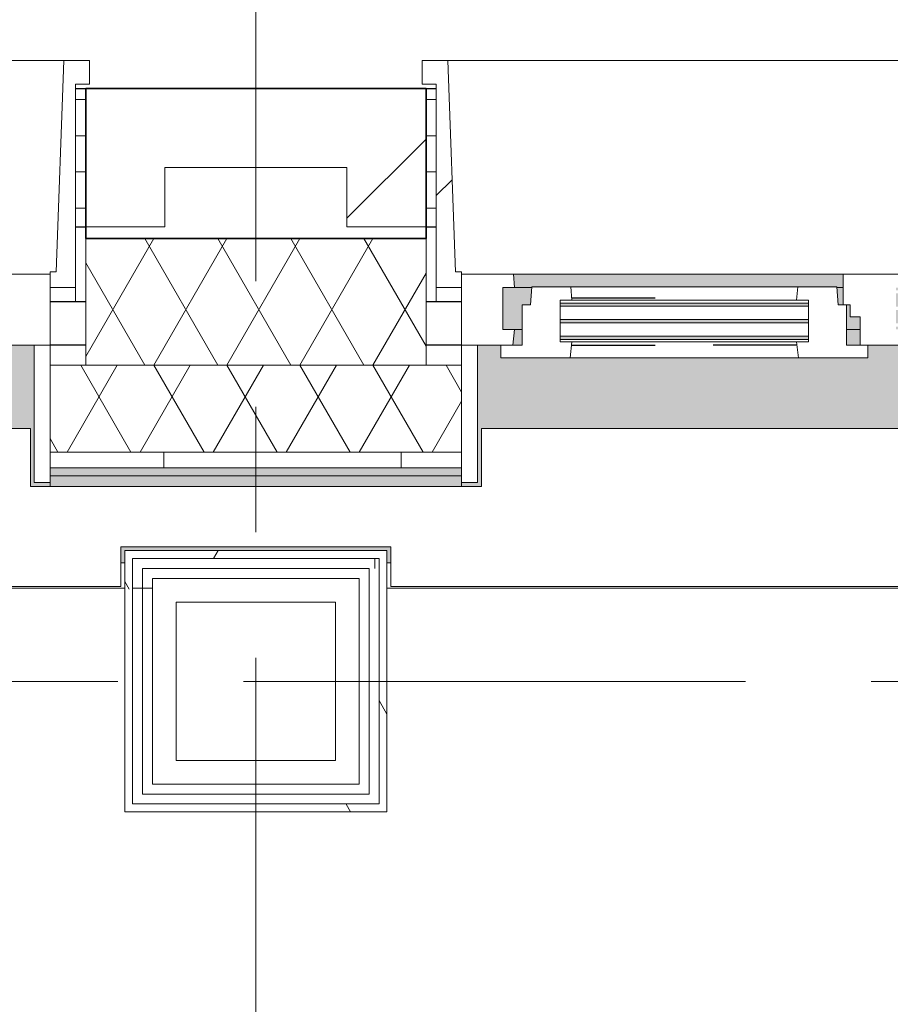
# Model space of a CAD drawing. Extents: x 3165 to 57695, y -7842 to 39081.
# Tile 66 of 248: x 26218 to 27319, y 35420 to 36665. Entities that reach past the tile are written whole.
import ezdxf

# ---------------------------------------------------------------- set-up
doc = ezdxf.new("R2010")
doc.units = 0
doc.header["$LTSCALE"] = 50
doc.linetypes.add('Onderlegger 3e verdieping$0$gestippeld', pattern=[6.35, 3.175, -3.175])
doc.linetypes.add('Onderlegger 3e verdieping$0$stramien', pattern=[22.225, 12.7, -3.175, 3.175, -3.175])
doc.layers.get('0').update_dxf_attribs({"linetype": 'CONTINUOUS'})
for name, color, linetype, lineweight in [('Onderlegger 3e verdieping$0$A-DETL-MBND', 8, 'CONTINUOUS', 18), ('Onderlegger 3e verdieping$0$A-FLOR-OTLN', 8, 'CONTINUOUS', 18), ('Onderlegger 3e verdieping$0$A-GLAZ', 8, 'CONTINUOUS', 25), ('Onderlegger 3e verdieping$0$A-GLAZ-GLAS', 8, 'CONTINUOUS', 25), ('Onderlegger 3e verdieping$0$A-WALL', 8, 'CONTINUOUS', 25), ('Onderlegger 3e verdieping$0$A-WALL-PATT', 8, 'CONTINUOUS', 50), ('Onderlegger 3e verdieping$0$I-WALL', 8, 'CONTINUOUS', 25), ('Onderlegger 3e verdieping$0$S-GRID', 8, 'CONTINUOUS', 18)]:
    doc.layers.add(name, color=color, linetype=linetype, lineweight=lineweight)
pattern_1 = [(0, (0, 0), (406.4, 101.6), [33.528, -271.272, 33.528, -271.272, -1625.6]), (0, (0, 0), (406.4, 101.6), [-609.6, 33.528, -576.072, 33.528, -271.272, -711.2]), (0, (0, 0), (406.4, 101.6), [-1524, 33.528, -169.672, 33.528, -474.472]), (120, (152.4, 50.8), (-291.18818, 301.15272), [33.528, -271.272, 33.528, -271.272, -1625.6]), (120, (152.4, 50.8), (-291.18818, 301.15272), [-609.6, 33.528, -576.072, 33.528, -271.272, -711.2]), (120, (152.4, 50.8), (-291.18818, 301.15272), [-1524, 33.528, -169.672, 33.528, -474.472]), (240, (203.2, 254), (-115.21182, -402.75272), [33.528, -271.272, 33.528, -271.272, -1625.6]), (240, (203.2, 254), (-115.21182, -402.75272), [-609.6, 33.528, -576.072, 33.528, -271.272, -711.2]), (240, (203.2, 254), (-115.21182, -402.75272), [-1524, 33.528, -169.672, 33.528, -474.472])]
pattern_2 = [(0, (26350.76, 35595.87), (0, 500), []), (0, (26350.76, 35545.87), (0, 500), []), (0, (26350.76, 35495.87), (0, 500), []), (0, (26350.76, 35445.87), (0, 500), [])]
pattern_3 = [(0, (22579.94, 43599.8), (0, 45.688), []), (90, (22579.94, 43599.8), (-105, 45.688), [45.688, -45.688])]
pattern_4 = [(225, (27433.26, 36403.2), (212.132, -212.132), [])]

# ---------------------------------------------------------------- blocks, each defined once
blk = doc.blocks.new('Onderlegger 3e verdieping$0$31_KA_Houten kozijn metselwerkgevel met draaiend deel verdieping - 31_KA_Houten kozijn metselwerkgevel met draaiend deel verdieping-12073447-Plotview 3e Verdieping - schaal 1 op 100')
at = {"layer": 'Onderlegger 3e verdieping$0$A-GLAZ'}
blk.add_hatch(color=256, dxfattribs=at).paths.add_polyline_path([(636.5, 328.5), (631.5, 328.5), (631.5, 255), (-631.5, 255), (-631.5, 328.5), (-656.5, 328.5), (-656.5, 323.5), (-636.5, 323.5), (-636.5, 150), (143, 150), (143, 166), (607, 166), (607, 150), (636.5, 150), (636.5, 323.5), (656.5, 323.5), (656.5, 328.5)], flags=0)
at = {"layer": 'Onderlegger 3e verdieping$0$A-GLAZ', "lineweight": 18}
h = blk.add_hatch(dxfattribs=at)
h.set_pattern_fill('FP_341', color=256, style=0, pattern_type=2)
h.set_pattern_definition([(225, (25599.93, 36403.2), (212.132, -212.132), [])])
h.paths.add_polyline_path([(-688.5, 76.9), (-688.5, -180.1), (-706.5, -180.1), (-706.5, -210.1), (-673.9, -210.1), (-664.2, 56.9), (-656.5, 56.9), (-656.5, 76.9)], flags=0)
for p, q in [((-656.5, 323.5), (-656.5, 328.5)), ((-636.5, 323.5), (-656.5, 323.5)), ((-656.5, 323.5), (-656.5, 150)), ((-636.5, 150), (-636.5, 323.5)), ((-656.5, 150), (-636.5, 150)), ((-591.8, 150), (-656.5, 150)), ((-656.5, 150), (-656.5, 60)), ((-688.5, 94.9), (-688.5, 76.9)), ((-656.5, 76.9), (-688.5, 76.9)), ((-688.5, 76.9), (-688.5, -180.1)), ((-656.5, 56.9), (-656.5, 76.9)), ((-673.9, -210.1), (-664.2, 56.9)), ((-664.2, 56.9), (-656.5, 56.9)), ((-656.5, 60), (-591.1, 60)), ((-688.5, -180.1), (-706.5, -180.1)), ((-706.5, -180.1), (-706.5, -210.1)), ((-706.5, -210.1), (-673.9, -210.1)), ((673.9, -210.1), (-673.9, -210.1))]:
    blk.add_line(p, q, dxfattribs=at)
blk = doc.blocks.new('Onderlegger 3e verdieping$0$31_KA_Houten kozijn metselwerkgevel met draaiend deel verdieping - 31_KA_Houten kozijn metselwerkgevel met draaiend deel verdieping-V139-Plotview 3e Verdieping - schaal 1 op 100')
at = {"layer": 'Onderlegger 3e verdieping$0$A-GLAZ'}
blk.add_hatch(color=256, dxfattribs=at).paths.add_polyline_path([(631.5, 328.5), (631.5, 255), (-631.5, 255), (-631.5, 328.5), (-656.5, 328.5), (-656.5, 323.5), (-636.5, 323.5), (-636.5, 150), (143, 150), (143, 166), (607, 166), (607, 150), (636.5, 150), (636.5, 323.5), (656.5, 323.5), (656.5, 328.5), (636.5, 328.5)], flags=0)
at = {"layer": 'Onderlegger 3e verdieping$0$A-GLAZ', "lineweight": 18}
h = blk.add_hatch(dxfattribs=at)
h.set_pattern_fill('FP_343', color=256, style=0, pattern_type=2)
h.set_pattern_definition(pattern_4)
h.paths.add_polyline_path([(-656.5, 323.5), (-656.5, 150), (-636.5, 150), (-636.5, 323.5)], flags=0)
h.paths.add_polyline_path([(636.5, 323.5), (636.5, 150), (656.5, 150), (656.5, 323.5)], flags=0)
at = {"layer": 'Onderlegger 3e verdieping$0$A-GLAZ'}
h = blk.add_hatch(color=256, dxfattribs=at)
h.paths.add_polyline_path([(92, 150), (-591.8, 150), (-589.5, 129.8), (92, 129.8), (94.3, 150)], flags=0)
h.paths.add_polyline_path([(152.5, 150), (152.5, 129.8), (170, 129.8), (170, 150)], flags=0)
h.paths.add_polyline_path([(591.8, 150), (580, 150), (580, 129.8), (589.5, 129.8), (591.3, 145.8)], flags=0)
h = blk.add_hatch(color=256, dxfattribs=at)
h.paths.add_polyline_path([(604.5, 129.8), (580, 129.8), (580, 99), (569.5, 99), (567.9, 77), (604.5, 77), (604.5, 122.9)], flags=0)
h.paths.add_polyline_path([(170, 129.8), (152.5, 129.8), (152.5, 114), (165, 114), (165, 99), (170, 99), (170, 122.9)], flags=0)
h.paths.add_polyline_path([(92, 129.8), (-604.5, 129.8), (-604.5, 126.3), (107, 126.3), (107, 129.8), (94.3, 129.8)], flags=0)
h.paths.add_polyline_path([(-402.3, 122.3), (-604.5, 122.3), (-604.5, 105.3), (107, 105.3), (107, 122.3), (90.3, 122.3)], flags=0)
h.paths.add_polyline_path([(107, 101.3), (-604.5, 101.3), (-604.5, 84.3), (107, 84.3), (107, 99)], flags=0)
h.paths.add_polyline_path([(180.5, 99), (174, 99), (174, 77), (182.1, 77), (180.9, 93)], flags=0)
h.paths.add_polyline_path([(92, 80.3), (-604.5, 80.3), (-604.5, 77), (107, 77), (107, 80.3), (93.6, 80.3)], flags=0)
h = blk.add_hatch(color=256, dxfattribs=at)
h.paths.add_polyline_path([(174, 77), (174, 60), (591.1, 60), (589.5, 77), (180.5, 77)], flags=0)
h.paths.add_polyline_path([(92, 77), (-589.5, 77), (-591.1, 60), (93.6, 60), (93.1, 65.7)], flags=0)
at = {"layer": 'Onderlegger 3e verdieping$0$A-GLAZ', "lineweight": 18}
h = blk.add_hatch(dxfattribs=at)
h.set_pattern_fill('FP_343', color=256, style=0, pattern_type=2)
h.set_pattern_definition(pattern_4)
h.paths.add_polyline_path([(688.5, 76.9), (656.5, 76.9), (656.5, 56.9), (664.2, 56.9), (673.9, -210.1), (706.5, -210.1), (706.5, -180.1), (688.5, -180.1)], flags=0)
for p, q in [((656.5, 328.5), (656.5, 323.5)), ((636.5, 323.5), (636.5, 150)), ((656.5, 323.5), (636.5, 323.5)), ((656.5, 150), (656.5, 323.5)), ((143, 150), (94.3, 150)), ((152.5, 114), (152.5, 150)), ((591.8, 150), (589.5, 129.8)), ((656.5, 150), (607, 150)), ((636.5, 150), (656.5, 150)), ((656.5, 60), (656.5, 150)), ((152.5, 129.8), (170, 129.8)), ((580, 129.8), (589.5, 129.8)), ((589.5, 129.8), (604.5, 129.8)), ((604.5, 129.8), (604.5, 77)), ((165, 114), (152.5, 114)), ((165, 99), (165, 114)), ((170, 99), (165, 99)), ((174, 60), (174, 99)), ((688.5, 76.9), (688.5, 94.9)), ((182.1, 77), (174, 77)), ((589.5, 77), (567.9, 77)), ((604.5, 77), (589.5, 77)), ((589.5, 77), (591.1, 60)), ((656.5, 76.9), (688.5, 76.9)), ((656.5, 56.9), (656.5, 76.9)), ((688.5, 76.9), (688.5, -180.1)), ((93.6, 60), (174, 60)), ((174, 60), (591.1, 60)), ((591.1, 60), (656.5, 60)), ((664.2, 56.9), (656.5, 56.9)), ((673.9, -210.1), (664.2, 56.9)), ((688.5, -180.1), (706.5, -180.1)), ((706.5, -180.1), (706.5, -210.1)), ((673.9, -210.1), (-673.9, -210.1)), ((706.5, -210.1), (673.9, -210.1))]:
    blk.add_line(p, q, dxfattribs=at)
blk = doc.blocks.new('Onderlegger 3e verdieping$0$31_KA_Houten kozijn draaiend deel metselwerkgevel - Type-V174-Plotview 3e Verdieping - schaal 1 op 100')
at = {"layer": 'Onderlegger 3e verdieping$0$A-GLAZ', "lineweight": 18}
for p, q in [((60.7, 16), (-27, 16)), ((-27, 16), (-27, 0)), ((63, -4.2), (60.7, 16)), ((349.3, 16), (60.7, 16)), ((349.3, 16), (347, -4.2)), ((437, 16), (349.3, 16)), ((437, 0), (437, 16)), ((410, 0), (437, 0)), ((-27, 0), (0, 0)), ((0, 0), (0, -51)), ((48, -7.5), (48, -4.2)), ((48, -4.2), (63, -4.2)), ((48, -28.5), (48, -11.5)), ((63, -4.2), (347, -4.2)), ((347, -4.2), (362, -4.2)), ((362, -4.2), (362, -7.5)), ((362, -11.5), (362, -28.5)), ((410, -51), (410, 0)), ((48, -49.5), (48, -32.5)), ((362, -32.5), (362, -49.5)), ((0, -51), (10.5, -51)), ((10.5, -51), (12.2, -74)), ((48, -57), (48, -53.5)), ((63, -57), (48, -57)), ((61.4, -74), (63, -57)), ((347, -57), (63, -57)), ((362, -57), (347, -57)), ((347, -57), (348.6, -74)), ((362, -53.5), (362, -57)), ((397.8, -74), (399.5, -51)), ((399.5, -51), (410, -51)), ((12.2, -74), (61.4, -74)), ((61.4, -74), (348.6, -74)), ((348.6, -74), (397.8, -74))]:
    blk.add_line(p, q, dxfattribs=at)
at = {"layer": 'Onderlegger 3e verdieping$0$A-GLAZ', "linetype": 'Onderlegger 3e verdieping$0$gestippeld'}
blk.add_line((347.3, -60), (241.8, -60), dxfattribs=at)
at = {"layer": 'Onderlegger 3e verdieping$0$A-GLAZ-GLAS'}
for p, q in [((62.5, 0), (168.2, 0)), ((347.5, 0), (241.8, 0))]:
    blk.add_line(p, q, dxfattribs=at)
blk = doc.blocks.new('Onderlegger 3e verdieping$0$31_KA_Houten kozijn metselwerkgevel triple glas - Type-9950170-Plotview 3e Verdieping - schaal 1 op 100')
at = {"layer": 'Onderlegger 3e verdieping$0$A-GLAZ'}
for points in [[(277.4, 0), (0, 0), (0, -4), (314, -4), (314, 0)], [(277.4, -21), (0, -21), (0, -25), (314, -25), (314, -21)], [(314, -42), (0, -42), (0, -46), (314, -46)]]:
    blk.add_hatch(color=256, dxfattribs=at).paths.add_polyline_path(points, flags=0)
at = {"layer": 'Onderlegger 3e verdieping$0$A-GLAZ', "lineweight": 18}
for p, q in [((314, 0), (0, 0)), ((0, 0), (0, -4)), ((314, -4), (314, 0)), ((0, -4), (314, -4)), ((314, -21), (0, -21)), ((0, -21), (0, -25)), ((314, -25), (314, -21)), ((0, -25), (314, -25)), ((314, -42), (0, -42)), ((0, -42), (0, -46)), ((0, -46), (314, -46)), ((314, -46), (314, -42))]:
    blk.add_line(p, q, dxfattribs=at)
blk = doc.blocks.new('Onderlegger 3e verdieping$0$vensterbank tweede verdieping2 - vensterbank tweede verdieping-12045771-Plotview 3e Verdieping - schaal 1 op 100')
at = {"layer": 'Onderlegger 3e verdieping$0$A-GLAZ', "lineweight": 18}
for p, q in [((26231.4, 36148.2), (24968.4, 36148.2)), ((26231.4, 36074.7), (26231.4, 36148.2)), ((28064.8, 36148.2), (26801.8, 36148.2)), ((26801.8, 36148.2), (26801.8, 36074.7)), ((26801.8, 36074.7), (26231.4, 36074.7)), ((26345.8, 35948.2), (26345.8, 35998.5)), ((26345.8, 35998.5), (26687.4, 35998.5)), ((26687.4, 35998.5), (26687.4, 35948.2)), ((24854.1, 35948.2), (26345.8, 35948.2)), ((26687.4, 35948.2), (28179.1, 35948.2))]:
    blk.add_line(p, q, dxfattribs=at)
blk = doc.blocks.new('Onderlegger 3e verdieping$0$28_KU_vloerrand 250x670 3e verdieping - 31090 mm-590334-Plotview 3e Verdieping - schaal 1 op 100')
at = {"layer": 'Onderlegger 3e verdieping$0$A-DETL-MBND'}
h = blk.add_hatch(color=0, dxfattribs=at)
h.paths.add_polyline_path([(250, -15534.9), (250, -15526.7), (153.5, -15526.7), (153.5, -15445), (140, -15445), (140, -15535), (250, -15535)], flags=0)
h.paths.add_polyline_path([(250, -13642.5), (250, -13637.5), (229.7, -13637.5), (229.7, -13979.2), (250, -13979.2), (250, -13974.2), (234.7, -13974.2), (234.7, -13642.5), (244.7, -13642.5)], flags=0)
h.paths.add_polyline_path([(250, -11809.2), (250, -11804.2), (229.7, -11804.2), (229.7, -12145.8), (250, -12145.8), (250, -12140.8), (234.7, -12140.8), (234.7, -11809.2), (244.7, -11809.2)], flags=0)
h.paths.add_polyline_path([(250, -9970.8), (229.7, -9970.8), (229.7, -10094.5), (234.7, -10094.5), (234.7, -9975.8), (250, -9975.8)], flags=0)
h.paths.add_polyline_path([(250, -10307.5), (234.7, -10307.5), (234.7, -10189.5), (229.7, -10189.5), (229.7, -10312.5), (250, -10312.5)], flags=0)
h.paths.add_polyline_path([(250, -8474.2), (234.7, -8474.2), (234.7, -8351.3), (229.7, -8351.3), (229.7, -8479.2), (250, -8479.2)], flags=0)
h.paths.add_polyline_path([(250, -8142.5), (250, -8137.5), (229.7, -8137.5), (229.7, -8256.3), (234.7, -8256.3), (234.7, -8142.5), (244.7, -8142.5)], flags=0)
h.paths.add_polyline_path([(250, -6585), (140, -6585), (140, -6735.2), (153.5, -6735.2), (153.5, -6590.2), (250, -6590.2)], flags=0)
h.paths.add_polyline_path([(250, -6370), (249.8, -6360), (153.5, -6360), (153.5, -6189.8), (148.5, -6189.8), (148.5, -6214.8), (140, -6214.8), (140, -6375), (146, -6375), (146, -6370), (164.5, -6370)], flags=0)
h.paths.add_polyline_path([(250, -4470.8), (229.7, -4470.8), (229.7, -4812.5), (250, -4812.5), (250, -4807.5), (234.7, -4807.5), (234.7, -4475.8), (250, -4475.8)], flags=0)
h.paths.add_polyline_path([(250, -2637.5), (229.7, -2637.5), (229.7, -2979.2), (250, -2979.2), (250, -2974.2), (234.7, -2974.2), (234.7, -2642.5), (250, -2642.5)], flags=0)
h.paths.add_polyline_path([(250, -1145.8), (250, -1140.8), (234.7, -1140.8), (234.7, -809.2), (250, -809.2), (250, -804.2), (229.7, -804.2), (229.7, -1145.8), (245.6, -1145.8)], flags=0)
h.paths.add_polyline_path([(250, 1024.2), (250, 1029.2), (229.7, 1029.2), (229.7, 687.5), (250, 687.5), (250, 692.5), (234.7, 692.5), (234.7, 1024.2), (244.7, 1024.2)], flags=0)
h.paths.add_polyline_path([(250, 2576.5), (250, 2581.7), (146, 2581.7), (146, 2801.7), (250, 2801.7), (250, 2806.7), (153.5, 2806.7), (153.5, 2951.8), (140, 2951.8), (140, 2431.5), (148.5, 2431.5), (148.5, 2406.5), (153.5, 2406.5), (153.5, 2576.5), (250, 2576.5)], flags=0)
h.paths.add_polyline_path([(250, 4354.2), (250, 4359.2), (234.7, 4359.2), (234.7, 4690.8), (250, 4690.8), (250, 4695.8), (229.7, 4695.8), (229.7, 4354.2), (244.7, 4354.2)], flags=0)
h.paths.add_polyline_path([(250, 6523.8), (250, 6528.8), (229.7, 6528.8), (229.7, 6187.2), (250, 6187.2), (250, 6192.2), (234.7, 6192.2), (234.7, 6523.8), (244.7, 6523.8)], flags=0)
h.paths.add_polyline_path([(250, 8020.8), (250, 8025.8), (234.7, 8025.8), (234.7, 8144.2), (229.7, 8144.2), (229.7, 8020.8), (244.7, 8020.8)], flags=0)
h.paths.add_polyline_path([(250, 8362.5), (229.7, 8362.5), (229.7, 8239.2), (234.7, 8239.2), (234.7, 8357.5), (250, 8357.5)], flags=0)
h.paths.add_polyline_path([(250, 9859.2), (234.7, 9859.2), (234.7, 10190.8), (250, 10190.8), (250, 10195.8), (229.7, 10195.8), (229.7, 9854.2), (250, 9854.2)], flags=0)
h.paths.add_polyline_path([(250, 12029.2), (229.7, 12029.2), (229.7, 11687.5), (250, 11687.5), (250, 11692.5), (234.7, 11692.5), (234.7, 12024.2), (250, 12024.2)], flags=0)
h.paths.add_polyline_path([(250, 13525.8), (234.7, 13525.8), (234.7, 13857.5), (250, 13857.5), (250, 13862.5), (229.7, 13862.5), (229.7, 13520.8), (250, 13520.8)], flags=0)
h.paths.add_polyline_path([(250, 15374.2), (250, 15379.2), (234.7, 15379.2), (234.7, 15545), (140, 15545), (140, 15264.8), (153.5, 15264.8), (153.5, 15524.9), (229.7, 15524.9), (229.7, 15374.2), (244.7, 15374.2)], flags=0)
h.paths.add_polyline_path([(153.5, 10285.2), (140, 10285.2), (140, 9764.8), (153.5, 9764.8), (153.5, 10240.2)], flags=0)
h.paths.add_polyline_path([(153.5, 13479.4), (153.5, 13951.8), (140, 13951.8), (140, 13431.5), (153.5, 13431.5), (153.5, 13476.5)], flags=0)
h.paths.add_polyline_path([(153.5, 11932.2), (153.5, 12118.5), (140, 12118.5), (140, 11598.2), (153.5, 11598.2), (153.5, 11643.2)], flags=0)
h.paths.add_polyline_path([(153.5, 4695.8), (153.5, 4785.2), (140, 4785.2), (140, 4264.8), (153.5, 4264.8), (153.5, 4506)], flags=0)
h.paths.add_polyline_path([(153.5, 6098.2), (153.5, 6618.5), (140, 6618.5), (140, 6098.2), (148.5, 6098.2)], flags=0)
h.paths.add_polyline_path([(153.5, 8362.5), (153.5, 8451.8), (140, 8451.8), (140, 8239.2), (153.5, 8239.2)], flags=0)
h.paths.add_polyline_path([(153.5, 8020.8), (153.5, 8144.2), (140, 8144.2), (140, 7931.5), (153.5, 7931.5), (153.5, 7976.5)], flags=0)
h.paths.add_polyline_path([(153.5, 1138.5), (153.5, 1143.5), (148.5, 1143.5), (148.5, 1118.5), (140, 1118.5), (140, 598.2), (148.5, 598.2), (148.5, 573.2), (153.5, 573.2), (153.5, 1118.5)], flags=0)
h.paths.add_polyline_path([(153.5, -1063.8), (153.5, -689.8), (148.5, -689.8), (148.5, -714.8), (140, -714.8), (140, -1235.2), (148.5, -1235.2), (148.5, -1260.2), (153.5, -1260.2), (153.5, -1145.8)], flags=0)
h.paths.add_polyline_path([(153.5, -2979.2), (153.5, -2523.2), (148.5, -2523.2), (148.5, -2548.2), (140, -2548.2), (140, -3068.5), (148.5, -3068.5), (148.5, -3093.5), (153.5, -3093.5), (153.5, -3023.5)], flags=0)
h.paths.add_polyline_path([(153.5, -8523.5), (153.5, -8351.3), (140, -8351.3), (140, -8568.5), (153.5, -8568.5)], flags=0)
h.paths.add_polyline_path([(153.5, -11804.2), (153.5, -11714.8), (140, -11714.8), (140, -12235.2), (153.5, -12235.2), (153.5, -11893.7)], flags=0)
h.paths.add_polyline_path([(153.5, -10401.8), (153.5, -10189.5), (140.2, -10189.5), (140.2, -10094.5), (153.5, -10094.5), (153.5, -9881.5), (140, -9881.5), (140, -10401.8), (148.5, -10401.8)], flags=0)
h.paths.add_polyline_path([(153.5, -4360.9), (153.5, -4356.5), (148.5, -4356.5), (148.5, -4381.5), (140, -4381.5), (140, -4901.8), (148.5, -4901.8), (148.5, -4926.8), (153.5, -4926.8), (153.5, -4361.5)], flags=0)
h.paths.add_polyline_path([(153.5, -8180.6), (153.5, -8048.2), (140, -8048.2), (140, -8256.3), (153.5, -8256.3)], flags=0)
h.paths.add_polyline_path([(153.5, -15381.5), (140, -15381.5), (140, -15435), (153.5, -15435), (153.5, -15426.5)], flags=0)
h.paths.add_polyline_path([(153.5, -13593.2), (153.5, -13548.2), (140, -13548.2), (140, -14068.5), (153.5, -14068.5), (153.5, -13637.5)], flags=0)
blk = doc.blocks.new('Onderlegger 3e verdieping')
at = {"layer": 'Onderlegger 3e verdieping$0$A-WALL-PATT', "lineweight": 18}
h = blk.add_hatch(dxfattribs=at)
h.set_pattern_fill('FP_1', color=256, angle=45, style=0, pattern_type=2)
h.set_pattern_definition([(45, (400, -2e-13), (-565.685, 565.685), []), (45, (600, -3e-13), (-565.685, 565.685), [])])
h.paths.add_polyline_path([(24568.1, 36403.2), (24568.1, 36478.2), (24798.4, 36478.2), (24798.4, 36403.2), (24898.4, 36403.2), (24898.4, 36578.2), (24468.1, 36578.2), (24468.1, 36403.2)], flags=0)
h.paths.add_polyline_path([(22965.1, 36403.2), (23065.1, 36403.2), (23065.1, 36578.2), (22579.9, 36578.2), (22579.9, 36478.2), (22965.1, 36478.2)], flags=0)
h.paths.add_polyline_path([(26631.8, 36403.2), (26731.8, 36403.2), (26731.8, 36578.2), (26301.4, 36578.2), (26301.4, 36403.2), (26401.4, 36403.2), (26401.4, 36478.2), (26631.8, 36478.2)], flags=0)
h.paths.add_polyline_path([(29968.1, 36403.2), (30068.1, 36403.2), (30068.1, 36478.2), (30298.4, 36478.2), (30298.4, 36403.2), (30398.4, 36403.2), (30398.4, 36578.2), (29968.1, 36578.2)], flags=0)
h.paths.add_polyline_path([(28134.8, 36403.2), (28234.8, 36403.2), (28234.8, 36478.2), (28465.1, 36478.2), (28465.1, 36403.2), (28565.1, 36403.2), (28565.1, 36578.2), (28134.8, 36578.2)], flags=0)
h.paths.add_polyline_path([(32231.8, 36403.2), (32231.8, 36578.2), (31801.4, 36578.2), (31801.4, 36403.2), (31901.4, 36403.2), (31901.4, 36478.2), (32131.8, 36478.2), (32131.8, 36403.2), (32167.6, 36403.2)], flags=0)
h.paths.add_polyline_path([(33634.8, 36403.2), (33734.8, 36403.2), (33734.8, 36478.2), (33965.1, 36478.2), (33965.1, 36403.2), (34065.1, 36403.2), (34065.1, 36578.2), (33634.8, 36578.2)], flags=0)
h.paths.add_polyline_path([(35798.4, 36403.2), (35898.4, 36403.2), (35898.4, 36578.2), (35468.1, 36578.2), (35468.1, 36403.2), (35568.1, 36403.2), (35568.1, 36478.2), (35798.4, 36478.2)], flags=0)
h.paths.add_polyline_path([(37301.4, 36403.2), (37401.4, 36403.2), (37401.4, 36478.2), (37631.8, 36478.2), (37631.8, 36403.2), (37731.8, 36403.2), (37731.8, 36578.2), (37301.4, 36578.2), (37301.4, 36496.8)], flags=0)
h.paths.add_polyline_path([(39565.1, 36403.2), (39565.1, 36578.2), (39134.8, 36578.2), (39134.8, 36403.2), (39234.8, 36403.2), (39234.8, 36478.2), (39465.1, 36478.2), (39465.1, 36403.2)], flags=0)
h.paths.add_polyline_path([(41068.1, 36403.2), (41068.1, 36478.2), (41298.4, 36478.2), (41298.4, 36403.2), (41398.4, 36403.2), (41398.4, 36578.2), (40968.1, 36578.2), (40968.1, 36403.2)], flags=0)
h.paths.add_polyline_path([(42901.4, 36403.2), (42901.4, 36478.2), (43131.8, 36478.2), (43131.8, 36403.2), (43231.8, 36403.2), (43231.8, 36578.2), (42801.4, 36578.2), (42801.4, 36403.2)], flags=0)
h.paths.add_polyline_path([(46568.1, 36403.2), (46568.1, 36478.2), (46798.4, 36478.2), (46798.4, 36403.2), (46898.4, 36403.2), (46898.4, 36578.2), (46468.1, 36578.2), (46468.1, 36403.2)], flags=0)
h.paths.add_polyline_path([(44734.8, 36403.2), (44734.8, 36478.2), (44965.1, 36478.2), (44965.1, 36403.2), (45065.1, 36403.2), (45065.1, 36578.2), (44634.8, 36578.2), (44634.8, 36403.2)], flags=0)
h.paths.add_polyline_path([(50134.8, 36403.2), (50234.8, 36403.2), (50234.8, 36478.2), (50465.1, 36478.2), (50465.1, 36403.2), (50565.1, 36403.2), (50565.1, 36578.2), (50134.8, 36578.2)], flags=0)
h.paths.add_polyline_path([(48301.4, 36403.2), (48401.4, 36403.2), (48401.4, 36478.2), (48631.8, 36478.2), (48631.8, 36403.2), (48731.8, 36403.2), (48731.8, 36578.2), (48301.4, 36578.2)], flags=0)
h.paths.add_polyline_path([(51968.1, 36403.2), (52068.1, 36403.2), (52068.1, 36478.2), (52298.4, 36478.2), (52298.4, 36403.2), (52398.4, 36403.2), (52398.4, 36578.2), (51968.1, 36578.2)], flags=0)
h.paths.add_polyline_path([(53901.4, 36403.2), (53901.4, 36478.2), (54016.6, 36478.2), (54016.6, 36578.2), (53801.4, 36578.2), (53801.4, 36403.2), (53827.5, 36403.2)], flags=0)
h = blk.add_hatch(dxfattribs=at)
h.set_pattern_fill('FP_161', color=256, style=0, pattern_type=2)
h.set_pattern_definition(pattern_3)
h.paths.add_polyline_path([(26288.4, 36403.2), (26301.4, 36403.2), (26301.4, 36578.2), (26288.4, 36578.2), (26288.4, 36454.7)], flags=0)
h.paths.add_polyline_path([(24898.4, 36403.2), (24911.4, 36403.2), (24911.4, 36578.2), (24898.4, 36578.2), (24898.4, 36478.2)], flags=0)
h = blk.add_hatch(dxfattribs=at)
h.set_pattern_fill('FP_161', color=256, style=0, pattern_type=2)
h.set_pattern_definition(pattern_3)
h.paths.add_polyline_path([(28121.8, 36403.2), (28134.8, 36403.2), (28134.8, 36578.2), (28121.8, 36578.2), (28121.8, 36454.7)], flags=0)
h.paths.add_polyline_path([(26731.8, 36403.2), (26744.8, 36403.2), (26744.8, 36578.2), (26731.8, 36578.2), (26731.8, 36478.2)], flags=0)
h = blk.add_hatch(dxfattribs=at)
h.set_pattern_fill('FP_160', color=256, angle=60, style=0, pattern_type=2)
h.set_pattern_definition([(240, (38298.27, 36538.2), (46.18203, -80.01037), []), (300, (38205.87, 36538.2), (92.38203, -0.01037), [])])
h.paths.add_polyline_path([(23065.1, 36228.2), (23065.1, 36388.2), (22579.9, 36388.2), (22579.9, 36228.2), (22884.7, 36228.2)], flags=0)
h.paths.add_polyline_path([(24898.4, 36228.2), (24898.4, 36388.2), (24468.1, 36388.2), (24468.1, 36228.2), (24741.3, 36228.2)], flags=0)
h.paths.add_polyline_path([(26301.4, 36228.2), (26731.8, 36228.2), (26731.8, 36388.2), (26301.4, 36388.2), (26301.4, 36280.3)], flags=0)
h.paths.add_polyline_path([(28145, 36228.2), (28565.1, 36228.2), (28565.1, 36388.2), (28134.8, 36388.2), (28134.8, 36228.2)], flags=0)
h.paths.add_polyline_path([(29968.1, 36228.2), (30398.4, 36228.2), (30398.4, 36388.2), (29968.1, 36388.2), (29968.1, 36280.3)], flags=0)
h.paths.add_polyline_path([(31801.4, 36228.2), (32231.8, 36228.2), (32231.8, 36388.2), (31801.4, 36388.2), (31801.4, 36280.3)], flags=0)
h.paths.add_polyline_path([(34024.1, 36228.2), (34065.1, 36228.2), (34065.1, 36388.2), (33634.8, 36388.2), (33634.8, 36228.2), (33714.7, 36228.2)], flags=0)
h.paths.add_polyline_path([(35880.7, 36228.2), (35898.4, 36228.2), (35898.4, 36388.2), (35468.1, 36388.2), (35468.1, 36228.2), (35571.3, 36228.2)], flags=0)
h.paths.add_polyline_path([(37301.4, 36228.2), (37731.8, 36228.2), (37731.8, 36388.2), (37301.4, 36388.2), (37301.4, 36280.3)], flags=0)
h.paths.add_polyline_path([(39134.8, 36228.2), (39565.1, 36228.2), (39565.1, 36388.2), (39134.8, 36388.2), (39134.8, 36280.3)], flags=0)
h.paths.add_polyline_path([(41141, 36228.2), (41398.4, 36228.2), (41398.4, 36388.2), (40968.1, 36388.2), (40968.1, 36228.2)], flags=0)
h.paths.add_polyline_path([(42801.4, 36228.2), (43231.8, 36228.2), (43231.8, 36388.2), (42801.4, 36388.2), (42801.4, 36280.3)], flags=0)
h.paths.add_polyline_path([(44634.8, 36228.2), (45065.1, 36228.2), (45065.1, 36388.2), (44634.8, 36388.2), (44634.8, 36280.3)], flags=0)
h.paths.add_polyline_path([(46468.1, 36228.2), (46898.4, 36228.2), (46898.4, 36388.2), (46468.1, 36388.2), (46468.1, 36280.3)], flags=0)
h.paths.add_polyline_path([(48301.4, 36228.2), (48731.8, 36228.2), (48731.8, 36388.2), (48301.4, 36388.2), (48301.4, 36280.3)], flags=0)
h.paths.add_polyline_path([(50423.8, 36228.2), (50565.1, 36228.2), (50565.1, 36388.2), (50134.8, 36388.2), (50134.8, 36228.2)], flags=0)
h.paths.add_polyline_path([(51968.1, 36228.2), (52398.4, 36228.2), (52398.4, 36388.2), (51968.1, 36388.2), (51968.1, 36280.3)], flags=0)
h.paths.add_polyline_path([(53801.4, 36228.2), (54016.6, 36228.2), (54016.6, 36388.2), (53801.4, 36388.2), (53801.4, 36280.3)], flags=0)
h = blk.add_hatch(dxfattribs=at)
h.set_pattern_fill('FP_422', color=256, angle=-300, style=0, pattern_type=2)
h.set_pattern_definition([(240, (38696.6, 36188.2), (46.18203, -80.01037), []), (300, (38604.2, 36188.2), (92.38203, -0.01037), [])])
h.paths.add_polyline_path([(54137, 36118.2), (54596.6, 36118.2), (54596.6, 36228.2), (53756.4, 36228.2), (53756.4, 36118.2), (53827.5, 36118.2)], flags=0)
h.paths.add_polyline_path([(52280.4, 36118.2), (52443.4, 36118.2), (52443.4, 36228.2), (51923.1, 36228.2), (51923.1, 36118.2), (51971, 36118.2)], flags=0)
h.paths.add_polyline_path([(50089.8, 36118.2), (50610.1, 36118.2), (50610.1, 36228.2), (50089.8, 36228.2)], flags=0)
h.paths.add_polyline_path([(48257.8, 36118.2), (48776.8, 36118.2), (48776.8, 36228.2), (48256.4, 36228.2), (48256.4, 36118.2)], flags=0)
h.paths.add_polyline_path([(46710.7, 36118.2), (46943.4, 36118.2), (46943.4, 36228.2), (46423.1, 36228.2), (46423.1, 36118.2)], flags=0)
h.paths.add_polyline_path([(44854.1, 36118.2), (45110.1, 36118.2), (45110.1, 36228.2), (44589.8, 36228.2), (44589.8, 36118.2)], flags=0)
h.paths.add_polyline_path([(42997.6, 36118.2), (43276.8, 36118.2), (43276.8, 36228.2), (42756.4, 36228.2), (42756.4, 36118.2)], flags=0)
h.paths.add_polyline_path([(41443.4, 36118.2), (41443.4, 36228.2), (40923.1, 36228.2), (40923.1, 36118.2), (41141, 36118.2)], flags=0)
h.paths.add_polyline_path([(39593.8, 36118.2), (39610.1, 36118.2), (39610.1, 36228.2), (39089.8, 36228.2), (39089.8, 36118.2), (39284.4, 36118.2)], flags=0)
h.paths.add_polyline_path([(37427.8, 36118.2), (37776.8, 36118.2), (37776.8, 36228.2), (37256.4, 36228.2), (37256.4, 36118.2)], flags=0)
h.paths.add_polyline_path([(35943.4, 36118.2), (35943.4, 36228.2), (35423.1, 36228.2), (35423.1, 36118.2), (35880.7, 36118.2)], flags=0)
h.paths.add_polyline_path([(34024.1, 36118.2), (34110.1, 36118.2), (34110.1, 36228.2), (33589.8, 36228.2), (33589.8, 36118.2), (33714.7, 36118.2)], flags=0)
h.paths.add_polyline_path([(32167.6, 36118.2), (32276.8, 36118.2), (32276.8, 36228.2), (31756.4, 36228.2), (31756.4, 36118.2), (31858.1, 36118.2)], flags=0)
h.paths.add_polyline_path([(30443.4, 36118.2), (30443.4, 36228.2), (29923.1, 36228.2), (29923.1, 36118.2), (30311, 36118.2)], flags=0)
h.paths.add_polyline_path([(28454.4, 36118.2), (28610.1, 36118.2), (28610.1, 36228.2), (28089.8, 36228.2), (28089.8, 36118.2), (28145, 36118.2)], flags=0)
h.paths.add_polyline_path([(26597.9, 36118.2), (26776.8, 36118.2), (26776.8, 36228.2), (26256.4, 36228.2), (26256.4, 36118.2), (26288.4, 36118.2)], flags=0)
h.paths.add_polyline_path([(24423.1, 36118.2), (24943.4, 36118.2), (24943.4, 36228.2), (24423.1, 36228.2)], flags=0)
h.paths.add_polyline_path([(23110.1, 36118.2), (23110.1, 36228.2), (22956.6, 36228.2), (22956.6, 36118.2)], flags=0)
h = blk.add_hatch(dxfattribs=at)
h.set_pattern_fill('FP_423', color=256, style=0, pattern_type=2)
h.set_pattern_definition([(90, (0, 0), (-300, 2e-14), [])])
h.paths.add_polyline_path([(54326.6, 36098.2), (54326.6, 36118.2), (53756.4, 36118.2), (53756.4, 36098.2), (54306.6, 36098.2)], flags=0)
h.paths.add_polyline_path([(51923.1, 36098.2), (52443.4, 36098.2), (52443.4, 36118.2), (51923.1, 36118.2)], flags=0)
h.paths.add_polyline_path([(50089.8, 36098.2), (50610.1, 36098.2), (50610.1, 36118.2), (50089.8, 36118.2)], flags=0)
h.paths.add_polyline_path([(48776.8, 36098.2), (48776.8, 36118.2), (48256.4, 36118.2), (48256.4, 36098.2), (48567.3, 36098.2)], flags=0)
h.paths.add_polyline_path([(46710.7, 36098.2), (46943.4, 36098.2), (46943.4, 36118.2), (46423.1, 36118.2), (46423.1, 36098.2)], flags=0)
h.paths.add_polyline_path([(44589.8, 36098.2), (45110.1, 36098.2), (45110.1, 36118.2), (44589.8, 36118.2)], flags=0)
h.paths.add_polyline_path([(42756.4, 36098.2), (43276.8, 36098.2), (43276.8, 36118.2), (42756.4, 36118.2)], flags=0)
h.paths.add_polyline_path([(40923.1, 36098.2), (41443.4, 36098.2), (41443.4, 36118.2), (40923.1, 36118.2)], flags=0)
h.paths.add_polyline_path([(39089.8, 36098.2), (39610.1, 36098.2), (39610.1, 36118.2), (39089.8, 36118.2)], flags=0)
h.paths.add_polyline_path([(37776.8, 36098.2), (37776.8, 36118.2), (37256.4, 36118.2), (37256.4, 36098.2), (37737.3, 36098.2)], flags=0)
h.paths.add_polyline_path([(35943.4, 36098.2), (35943.4, 36118.2), (35423.1, 36118.2), (35423.1, 36098.2), (35880.7, 36098.2)], flags=0)
h.paths.add_polyline_path([(34024.1, 36098.2), (34110.1, 36098.2), (34110.1, 36118.2), (33589.8, 36118.2), (33589.8, 36098.2), (33714.7, 36098.2)], flags=0)
h.paths.add_polyline_path([(31858.1, 36098.2), (32276.8, 36098.2), (32276.8, 36118.2), (31756.4, 36118.2), (31756.4, 36098.2)], flags=0)
h.paths.add_polyline_path([(30443.4, 36098.2), (30443.4, 36118.2), (29923.1, 36118.2), (29923.1, 36098.2), (30311, 36098.2)], flags=0)
h.paths.add_polyline_path([(28454.4, 36098.2), (28610.1, 36098.2), (28610.1, 36118.2), (28089.8, 36118.2), (28089.8, 36098.2), (28145, 36098.2)], flags=0)
h.paths.add_polyline_path([(26597.9, 36098.2), (26776.8, 36098.2), (26776.8, 36118.2), (26256.4, 36118.2), (26256.4, 36098.2), (26288.4, 36098.2)], flags=0)
h.paths.add_polyline_path([(24741.3, 36098.2), (24943.4, 36098.2), (24943.4, 36118.2), (24423.1, 36118.2), (24423.1, 36098.2), (24431.9, 36098.2)], flags=0)
h.paths.add_polyline_path([(23110.1, 36098.2), (23110.1, 36118.2), (22956.6, 36118.2), (22956.6, 36098.2)], flags=0)
h = blk.add_hatch(dxfattribs=at)
h.set_pattern_fill('FP_11', color=256, style=0, pattern_type=2)
h.set_pattern_definition(pattern_1)
h.paths.add_polyline_path([(54296.6, 36088.2), (54306.6, 36088.2), (54306.6, 36098.2), (53756.4, 36098.2), (53756.4, 36088.2), (54137, 36088.2)], flags=0)
h.paths.add_polyline_path([(52443.4, 36088.2), (52443.4, 36098.2), (51923.1, 36098.2), (51923.1, 36088.2), (52280.4, 36088.2)], flags=0)
h.paths.add_polyline_path([(50089.8, 36088.2), (50610.1, 36088.2), (50610.1, 36098.2), (50089.8, 36098.2)], flags=0)
h.paths.add_polyline_path([(48567.3, 36088.2), (48776.8, 36088.2), (48776.8, 36098.2), (48256.4, 36098.2), (48256.4, 36088.2), (48257.8, 36088.2)], flags=0)
h.paths.add_polyline_path([(46710.7, 36088.2), (46943.4, 36088.2), (46943.4, 36098.2), (46423.1, 36098.2), (46423.1, 36088.2)], flags=0)
h.paths.add_polyline_path([(44854.1, 36088.2), (45110.1, 36088.2), (45110.1, 36098.2), (44589.8, 36098.2), (44589.8, 36088.2)], flags=0)
h.paths.add_polyline_path([(42997.6, 36088.2), (43276.8, 36088.2), (43276.8, 36098.2), (42756.4, 36098.2), (42756.4, 36088.2)], flags=0)
h.paths.add_polyline_path([(41141, 36088.2), (41443.4, 36088.2), (41443.4, 36098.2), (40923.1, 36098.2), (40923.1, 36088.2)], flags=0)
h.paths.add_polyline_path([(39593.8, 36088.2), (39610.1, 36088.2), (39610.1, 36098.2), (39089.8, 36098.2), (39089.8, 36088.2), (39284.4, 36088.2)], flags=0)
h.paths.add_polyline_path([(37256.4, 36088.2), (37776.8, 36088.2), (37776.8, 36098.2), (37256.4, 36098.2)], flags=0)
h.paths.add_polyline_path([(35943.4, 36088.2), (35943.4, 36098.2), (35423.1, 36098.2), (35423.1, 36088.2), (35880.7, 36088.2)], flags=0)
h.paths.add_polyline_path([(34024.1, 36088.2), (34110.1, 36088.2), (34110.1, 36098.2), (33589.8, 36098.2), (33589.8, 36088.2), (33714.7, 36088.2)], flags=0)
h.paths.add_polyline_path([(31756.4, 36088.2), (32276.8, 36088.2), (32276.8, 36098.2), (31756.4, 36098.2)], flags=0)
h.paths.add_polyline_path([(30311, 36088.2), (30443.4, 36088.2), (30443.4, 36098.2), (29923.1, 36098.2), (29923.1, 36088.2), (30001.6, 36088.2)], flags=0)
h.paths.add_polyline_path([(28610.1, 36088.2), (28610.1, 36098.2), (28089.8, 36098.2), (28089.8, 36088.2), (28454.4, 36088.2)], flags=0)
h.paths.add_polyline_path([(26776.8, 36088.2), (26776.8, 36098.2), (26256.4, 36098.2), (26256.4, 36088.2), (26597.9, 36088.2)], flags=0)
h.paths.add_polyline_path([(24741.3, 36088.2), (24943.4, 36088.2), (24943.4, 36098.2), (24423.1, 36098.2), (24423.1, 36088.2), (24431.9, 36088.2)], flags=0)
h.paths.add_polyline_path([(22956.6, 36088.2), (23110.1, 36088.2), (23110.1, 36098.2), (22956.6, 36098.2)], flags=0)
h = blk.add_hatch(dxfattribs=at)
h.set_pattern_fill('FP_11', color=256, style=0, pattern_type=2)
h.set_pattern_definition(pattern_1)
h.paths.add_polyline_path([(26672.4, 35983.5), (26682.4, 35983.5), (26682.4, 35993.5), (26350.8, 35993.5), (26350.8, 35983.5), (26597.9, 35983.5)], flags=0)
h = blk.add_hatch(dxfattribs=at)
h.set_pattern_fill('FP_11', color=256, style=0, pattern_type=2)
h.set_pattern_definition(pattern_1)
h.paths.add_polyline_path([(26360.8, 35663.2), (26360.8, 35983.5), (26350.8, 35983.5), (26350.8, 35663.2)], flags=0)
h = blk.add_hatch(dxfattribs=at)
h.set_pattern_fill('FP_16', color=256, angle=-270, style=0, pattern_type=2)
h.set_pattern_definition([(270, (26316.6, 35993.53), (500, 3e-14), []), (270, (26266.6, 35993.53), (500, 3e-14), []), (270, (26216.6, 35993.53), (500, 3e-14), []), (270, (26166.6, 35993.53), (500, 3e-14), [])])
h.paths.add_polyline_path([(26373.3, 35971), (26672.4, 35971), (26672.4, 35983.5), (26360.8, 35983.5), (26360.8, 35971)], flags=0)
h = blk.add_hatch(dxfattribs=at)
h.set_pattern_fill('FP_11', color=256, style=0, pattern_type=2)
h.set_pattern_definition(pattern_1)
h.paths.add_polyline_path([(26672.4, 35663.2), (26682.4, 35663.2), (26682.4, 35983.5), (26672.4, 35983.5), (26672.4, 35673.2)], flags=0)
h = blk.add_hatch(dxfattribs=at)
h.set_pattern_fill('FP_17', color=256, angle=90, style=0, pattern_type=2)
h.set_pattern_definition(pattern_2)
h.paths.add_polyline_path([(26373.3, 35673.2), (26373.3, 35971), (26360.8, 35971), (26360.8, 35673.2)], flags=0)
h = blk.add_hatch(dxfattribs=at)
h.set_pattern_fill('FP_17', color=256, angle=90, style=0, pattern_type=2)
h.set_pattern_definition(pattern_2)
h.paths.add_polyline_path([(26385.8, 35685.7), (26385.8, 35958.5), (26373.3, 35958.5), (26373.3, 35685.7)], flags=0)
h = blk.add_hatch(dxfattribs=at)
h.set_pattern_fill('FP_11', color=256, style=0, pattern_type=2)
h.set_pattern_definition(pattern_1)
h.paths.add_polyline_path([(26647.4, 35663.2), (26672.4, 35663.2), (26672.4, 35673.2), (26360.8, 35673.2), (26360.8, 35663.2), (26617.4, 35663.2)], flags=0)
at = {"layer": 'Onderlegger 3e verdieping$0$A-FLOR-OTLN'}
for p, q in [((26350.8, 35978.2), (26345.8, 35978.2)), ((26687.4, 35978.2), (26682.4, 35978.2)), ((24849.1, 35946.2), (26350.8, 35946.2)), ((26682.4, 35946.2), (28184.1, 35946.2))]:
    blk.add_line(p, q, dxfattribs=at)
at = {"layer": 'Onderlegger 3e verdieping$0$A-WALL'}
for p, q in [((26288.4, 36578.2), (26301.4, 36578.2)), ((26731.8, 36578.2), (26744.8, 36578.2)), ((26288.4, 36403.2), (26301.4, 36403.2)), ((26731.8, 36403.2), (26744.8, 36403.2)), ((26301.4, 36308.3), (26256.4, 36308.3)), ((26776.8, 36308.3), (26731.8, 36308.3)), ((26301.4, 36253.2), (26256.4, 36253.2)), ((26776.8, 36253.2), (26731.8, 36253.2))]:
    blk.add_line(p, q, dxfattribs=at)
at = {"layer": 'Onderlegger 3e verdieping$0$A-WALL', "lineweight": 35}
for p, q in [((26731.8, 36578.2), (26301.4, 36578.2)), ((26301.4, 36578.2), (26301.4, 36388.2)), ((26731.8, 36388.2), (26731.8, 36578.2)), ((26731.8, 36388.2), (26301.4, 36388.2))]:
    blk.add_line(p, q, dxfattribs=at)
at = {"layer": 'Onderlegger 3e verdieping$0$A-WALL', "lineweight": 18}
for p, q in [((26401.4, 36478.2), (26401.4, 36403.2)), ((26631.8, 36478.2), (26401.4, 36478.2)), ((26631.8, 36403.2), (26631.8, 36478.2)), ((26301.4, 36403.2), (26401.4, 36403.2)), ((26631.8, 36403.2), (26731.8, 36403.2)), ((26301.4, 36388.2), (26301.4, 36228.2)), ((26731.8, 36228.2), (26731.8, 36388.2)), ((26301.4, 36228.2), (26731.8, 36228.2))]:
    blk.add_line(p, q, dxfattribs=at)
at = {"layer": 'Onderlegger 3e verdieping$0$I-WALL', "lineweight": 18}
for p, q in [((26776.8, 36228.2), (26256.4, 36228.2)), ((26776.8, 36118.2), (26256.4, 36118.2)), ((26776.8, 36098.2), (26256.4, 36098.2)), ((26256.4, 36088.2), (26776.8, 36088.2)), ((26682.4, 35993.5), (26350.8, 35993.5)), ((26350.8, 35993.5), (26350.8, 35663.2)), ((26682.4, 35663.2), (26682.4, 35993.5)), ((26672.4, 35983.5), (26360.8, 35983.5)), ((26360.8, 35983.5), (26360.8, 35673.2)), ((26672.4, 35983.5), (26672.4, 35673.2)), ((26659.9, 35971), (26373.3, 35971)), ((26373.3, 35971), (26373.3, 35685.7)), ((26659.9, 35971), (26659.9, 35685.7)), ((26647.4, 35958.5), (26385.8, 35958.5)), ((26385.8, 35958.5), (26385.8, 35698.2)), ((26647.4, 35958.5), (26647.4, 35698.2)), ((26415.8, 35928.5), (26617.4, 35928.5)), ((26415.8, 35728.2), (26415.8, 35928.5)), ((26617.4, 35928.5), (26617.4, 35728.2)), ((26617.4, 35728.2), (26415.8, 35728.2)), ((26647.4, 35698.2), (26385.8, 35698.2)), ((26659.9, 35685.7), (26373.3, 35685.7)), ((26672.4, 35673.2), (26360.8, 35673.2)), ((26350.8, 35663.2), (26682.4, 35663.2))]:
    blk.add_line(p, q, dxfattribs=at)
at = {"layer": 'Onderlegger 3e verdieping$0$S-GRID', "linetype": 'Onderlegger 3e verdieping$0$stramien'}
for p, q in [((26516.6, 38080.6), (26516.6, 16252.6)), ((3164.6, 35828.2), (56107.8, 35828.2))]:
    blk.add_line(p, q, dxfattribs=at)
at = {"lineweight": 25, "rotation": 270.0000000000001}
blk.add_blockref('Onderlegger 3e verdieping$0$28_KU_vloerrand 250x670 3e verdieping - 31090 mm-590334-Plotview 3e Verdieping - schaal 1 op 100', (38491.6, 36228.2), dxfattribs=at)
at = {"layer": 'Onderlegger 3e verdieping$0$A-GLAZ', "rotation": 180}
for name, p in [('Onderlegger 3e verdieping$0$31_KA_Houten kozijn metselwerkgevel met draaiend deel verdieping - 31_KA_Houten kozijn metselwerkgevel met draaiend deel verdieping-12073447-Plotview 3e Verdieping - schaal 1 op 100', (25599.9, 36403.2)), ('Onderlegger 3e verdieping$0$31_KA_Houten kozijn metselwerkgevel met draaiend deel verdieping - 31_KA_Houten kozijn metselwerkgevel met draaiend deel verdieping-V139-Plotview 3e Verdieping - schaal 1 op 100', (27433.3, 36403.2)), ('Onderlegger 3e verdieping$0$31_KA_Houten kozijn draaiend deel metselwerkgevel - Type-V174-Plotview 3e Verdieping - schaal 1 op 100', (27263.3, 36253.2)), ('Onderlegger 3e verdieping$0$31_KA_Houten kozijn metselwerkgevel triple glas - Type-9950170-Plotview 3e Verdieping - schaal 1 op 100', (27215.3, 36260.7))]:
    blk.add_blockref(name, p, dxfattribs=at)
at = {"layer": 'Onderlegger 3e verdieping$0$A-GLAZ'}
blk.add_blockref('Onderlegger 3e verdieping$0$vensterbank tweede verdieping2 - vensterbank tweede verdieping-12045771-Plotview 3e Verdieping - schaal 1 op 100', (0, 0), dxfattribs=at)

msp = doc.modelspace()

# ---------------------------------------------------------------- block references
msp.add_blockref('Onderlegger 3e verdieping', (0, 0))

doc.saveas('drawing.dxf')
